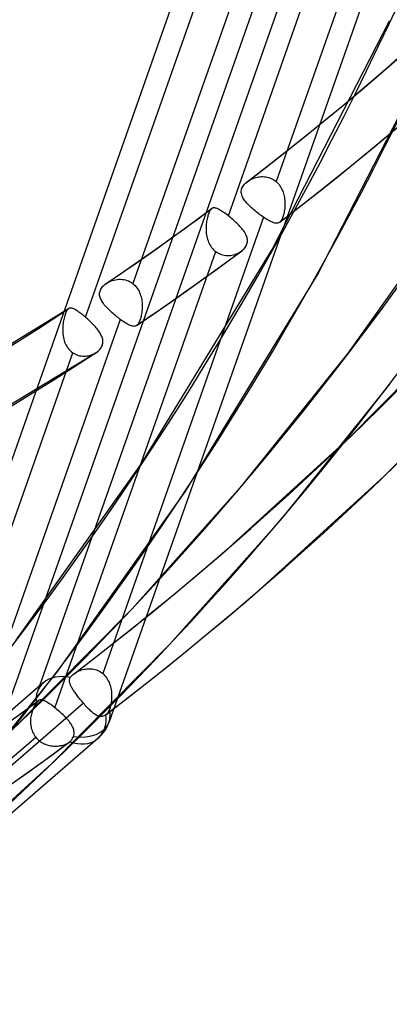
# Model space of a CAD drawing. Header units: millimetres. Extents: x -138 to 135, y -173 to 171.
# Tile 8 of 95: x 86.55 to 93.66, y -75.22 to -56.23. Entities that reach past the tile are written whole.
import ezdxf

# ---------------------------------------------------------------- set-up
doc = ezdxf.new("R2010")
doc.units = ezdxf.units.MM
doc.layers.add('MAIN-1', color=7, linetype='Continuous')

msp = doc.modelspace()

# ---------------------------------------------------------------- linework, layer by layer
at = {"layer": 'MAIN-1'}
for p, q in [((93.42, -50.617), (86.887, -69.187)), ((94.582, -50.553), (91.486, -59.353)), ((94.948, -50.796), (88.271, -69.772)), ((90.565, -60.014), (93.66, -51.216)), ((90.665, -52.577), (84.132, -71.147)), ((91.823, -52.523), (88.728, -61.321)), ((92.192, -52.756), (85.516, -71.732)), ((87.812, -61.967), (90.908, -53.166)), ((93.636, -57.149), (95.885, -55.097)), ((91.411, -60.66), (93.668, -56.252)), ((92.283, -61.148), (94.574, -56.676)), ((93.194, -57.528), (93.636, -57.149)), ((92.749, -57.903), (93.194, -57.528)), ((92.299, -58.273), (92.749, -57.903)), ((91.846, -58.638), (92.299, -58.273)), ((93.394, -58.667), (93.844, -58.288)), ((91.389, -59), (91.846, -58.638)), ((92.939, -59.041), (93.394, -58.667)), ((90.928, -59.356), (91.389, -59)), ((92.481, -59.411), (92.939, -59.041)), ((92.879, -62.656), (95.301, -59.239)), ((90.849, -59.44), (90.863, -59.421)), ((90.863, -59.421), (90.878, -59.402)), ((90.878, -59.402), (90.896, -59.385)), ((90.896, -59.385), (90.914, -59.368)), ((90.914, -59.368), (90.917, -59.366)), ((90.917, -59.366), (90.919, -59.364)), ((90.919, -59.364), (90.921, -59.362)), ((90.921, -59.362), (90.924, -59.36)), ((90.924, -59.36), (90.926, -59.358)), ((90.926, -59.358), (90.928, -59.356)), ((90.928, -59.356), (90.929, -59.356)), ((90.929, -59.356), (90.929, -59.356)), ((90.929, -59.356), (90.93, -59.356)), ((90.93, -59.356), (90.93, -59.355)), ((90.93, -59.355), (90.93, -59.355)), ((90.93, -59.355), (90.931, -59.355)), ((90.931, -59.355), (90.952, -59.34)), ((90.952, -59.34), (90.974, -59.326)), ((90.974, -59.326), (90.997, -59.313)), ((90.997, -59.313), (91.021, -59.302)), ((91.021, -59.302), (91.045, -59.291)), ((91.045, -59.291), (91.07, -59.282)), ((91.07, -59.282), (91.096, -59.274)), ((91.096, -59.274), (91.123, -59.268)), ((91.123, -59.268), (91.15, -59.263)), ((91.15, -59.263), (91.177, -59.26)), ((91.177, -59.26), (91.204, -59.258)), ((91.204, -59.258), (91.232, -59.258)), ((91.232, -59.258), (91.259, -59.259)), ((91.259, -59.259), (91.287, -59.262)), ((91.287, -59.262), (91.314, -59.267)), ((91.314, -59.267), (91.34, -59.274)), ((91.34, -59.274), (91.366, -59.283)), ((91.366, -59.283), (91.392, -59.293)), ((91.392, -59.293), (91.417, -59.306)), ((91.417, -59.306), (91.441, -59.32)), ((91.441, -59.32), (91.464, -59.336)), ((91.464, -59.336), (91.486, -59.353)), ((91.486, -59.353), (91.505, -59.371)), ((91.505, -59.371), (91.524, -59.391)), ((91.524, -59.391), (91.541, -59.411)), ((91.541, -59.411), (91.557, -59.433)), ((91.557, -59.433), (91.572, -59.455)), ((92.019, -59.776), (92.481, -59.411)), ((90.815, -59.542), (90.817, -59.521)), ((90.815, -59.562), (90.815, -59.542)), ((90.817, -59.583), (90.815, -59.562)), ((90.817, -59.521), (90.821, -59.501)), ((90.822, -59.603), (90.817, -59.583)), ((90.821, -59.501), (90.828, -59.48)), ((90.828, -59.624), (90.822, -59.603)), ((90.828, -59.48), (90.838, -59.46)), ((90.836, -59.644), (90.828, -59.624)), ((90.838, -59.46), (90.849, -59.44)), ((91.572, -59.455), (91.585, -59.479)), ((91.585, -59.479), (91.597, -59.503)), ((91.597, -59.503), (91.608, -59.528)), ((91.608, -59.528), (91.618, -59.554)), ((91.618, -59.554), (91.626, -59.58)), ((91.626, -59.58), (91.633, -59.606)), ((91.633, -59.606), (91.639, -59.633)), ((90.846, -59.664), (90.836, -59.644)), ((90.857, -59.684), (90.846, -59.664)), ((90.87, -59.704), (90.857, -59.684)), ((90.884, -59.723), (90.87, -59.704)), ((90.899, -59.743), (90.884, -59.723)), ((90.916, -59.763), (90.899, -59.743)), ((90.934, -59.782), (90.916, -59.763)), ((90.952, -59.802), (90.934, -59.782)), ((90.972, -59.822), (90.952, -59.802)), ((91.554, -60.137), (92.019, -59.776)), ((91.639, -59.633), (91.644, -59.66)), ((91.644, -59.66), (91.648, -59.687)), ((91.648, -59.687), (91.651, -59.715)), ((91.651, -59.715), (91.653, -59.742)), ((91.653, -59.742), (91.654, -59.769)), ((91.654, -59.769), (91.654, -59.796)), ((91.654, -59.796), (91.654, -59.823)), ((89.908, -60.121), (90.242, -59.875)), ((90.173, -60.001), (90.167, -60.023)), ((90.18, -59.98), (90.173, -60.001)), ((90.187, -59.961), (90.18, -59.98)), ((90.194, -59.943), (90.187, -59.961)), ((90.202, -59.927), (90.194, -59.943)), ((90.209, -59.913), (90.202, -59.927)), ((90.217, -59.901), (90.209, -59.913)), ((90.225, -59.891), (90.217, -59.901)), ((90.234, -59.882), (90.225, -59.891)), ((90.235, -59.88), (90.234, -59.882)), ((90.237, -59.879), (90.235, -59.88)), ((90.238, -59.878), (90.237, -59.879)), ((90.24, -59.877), (90.238, -59.878)), ((90.241, -59.875), (90.24, -59.877)), ((90.243, -59.874), (90.241, -59.875)), ((90.253, -59.868), (90.243, -59.874)), ((90.264, -59.863), (90.253, -59.868)), ((90.276, -59.861), (90.264, -59.863)), ((90.289, -59.86), (90.276, -59.861)), ((90.302, -59.861), (90.289, -59.86)), ((90.317, -59.863), (90.302, -59.861)), ((90.332, -59.868), (90.317, -59.863)), ((90.349, -59.874), (90.332, -59.868)), ((90.366, -59.881), (90.349, -59.874)), ((90.384, -59.891), (90.366, -59.881)), ((90.404, -59.901), (90.384, -59.891)), ((90.424, -59.914), (90.404, -59.901)), ((90.446, -59.927), (90.424, -59.914)), ((90.468, -59.942), (90.446, -59.927)), ((90.491, -59.958), (90.468, -59.942)), ((90.515, -59.976), (90.491, -59.958)), ((90.54, -59.994), (90.515, -59.976)), ((90.565, -60.014), (90.54, -59.994)), ((90.992, -59.841), (90.972, -59.822)), ((91.013, -59.861), (90.992, -59.841)), ((91.035, -59.88), (91.013, -59.861)), ((91.057, -59.899), (91.035, -59.88)), ((91.08, -59.918), (91.057, -59.899)), ((91.103, -59.937), (91.08, -59.918)), ((91.126, -59.956), (91.103, -59.937)), ((91.15, -59.974), (91.126, -59.956)), ((91.174, -59.992), (91.15, -59.974)), ((91.197, -60.009), (91.174, -59.992)), ((91.628, -59.994), (91.622, -60.015)), ((91.634, -59.973), (91.628, -59.994)), ((91.639, -59.95), (91.634, -59.973)), ((91.643, -59.926), (91.639, -59.95)), ((91.647, -59.901), (91.643, -59.926)), ((91.65, -59.875), (91.647, -59.901)), ((91.652, -59.849), (91.65, -59.875)), ((91.654, -59.823), (91.652, -59.849)), ((91.244, -60.042), (88.148, -68.842)), ((89.573, -60.365), (89.908, -60.121)), ((90.14, -60.177), (90.138, -60.205)), ((90.143, -60.15), (90.14, -60.177)), ((90.147, -60.123), (90.143, -60.15)), ((90.151, -60.096), (90.147, -60.123)), ((90.156, -60.071), (90.151, -60.096)), ((90.161, -60.046), (90.156, -60.071)), ((90.167, -60.023), (90.161, -60.046)), ((90.586, -60.031), (90.565, -60.014)), ((90.607, -60.048), (90.586, -60.031)), ((90.629, -60.066), (90.607, -60.048)), ((90.65, -60.085), (90.629, -60.066)), ((90.671, -60.103), (90.65, -60.085)), ((90.692, -60.122), (90.671, -60.103)), ((90.712, -60.141), (90.692, -60.122)), ((90.732, -60.161), (90.712, -60.141)), ((90.752, -60.18), (90.732, -60.161)), ((90.771, -60.2), (90.752, -60.18)), ((91.221, -60.026), (91.197, -60.009)), ((91.244, -60.042), (91.221, -60.026)), ((91.268, -60.057), (91.244, -60.042)), ((91.29, -60.072), (91.268, -60.057)), ((91.313, -60.086), (91.29, -60.072)), ((91.334, -60.098), (91.313, -60.086)), ((91.355, -60.11), (91.334, -60.098)), ((91.375, -60.12), (91.355, -60.11)), ((91.394, -60.129), (91.375, -60.12)), ((91.413, -60.137), (91.394, -60.129)), ((91.43, -60.144), (91.413, -60.137)), ((91.447, -60.149), (91.43, -60.144)), ((91.463, -60.153), (91.447, -60.149)), ((91.478, -60.155), (91.463, -60.153)), ((91.492, -60.156), (91.478, -60.155)), ((91.506, -60.156), (91.492, -60.156)), ((91.518, -60.154), (91.506, -60.156)), ((91.531, -60.15), (91.518, -60.154)), ((91.542, -60.145), (91.531, -60.15)), ((91.553, -60.138), (91.542, -60.145)), ((91.554, -60.137), (91.553, -60.138)), ((91.556, -60.135), (91.554, -60.137)), ((91.557, -60.134), (91.556, -60.135)), ((91.558, -60.133), (91.557, -60.134)), ((91.56, -60.132), (91.558, -60.133)), ((91.561, -60.131), (91.56, -60.132)), ((91.57, -60.122), (91.561, -60.131)), ((91.578, -60.111), (91.57, -60.122)), ((91.587, -60.099), (91.578, -60.111)), ((91.595, -60.085), (91.587, -60.099)), ((91.602, -60.07), (91.595, -60.085)), ((91.609, -60.053), (91.602, -60.07)), ((91.616, -60.035), (91.609, -60.053)), ((91.622, -60.015), (91.616, -60.035)), ((89.234, -60.608), (89.573, -60.365)), ((90.137, -60.233), (90.136, -60.262)), ((90.136, -60.262), (90.137, -60.291)), ((90.138, -60.205), (90.137, -60.233)), ((90.137, -60.291), (90.139, -60.32)), ((90.139, -60.32), (90.141, -60.349)), ((90.141, -60.349), (90.145, -60.379)), ((90.145, -60.379), (90.15, -60.408)), ((90.789, -60.219), (90.771, -60.2)), ((90.807, -60.239), (90.789, -60.219)), ((90.824, -60.259), (90.807, -60.239)), ((90.84, -60.278), (90.824, -60.259)), ((90.854, -60.298), (90.84, -60.278)), ((90.868, -60.318), (90.854, -60.298)), ((90.881, -60.338), (90.868, -60.318)), ((90.893, -60.357), (90.881, -60.338)), ((90.903, -60.377), (90.893, -60.357)), ((90.912, -60.397), (90.903, -60.377)), ((90.15, -60.408), (90.157, -60.437)), ((90.157, -60.437), (90.164, -60.466)), ((90.164, -60.466), (90.174, -60.495)), ((90.174, -60.495), (90.184, -60.522)), ((90.184, -60.522), (90.196, -60.549)), ((90.196, -60.549), (90.21, -60.575)), ((90.919, -60.417), (90.912, -60.397)), ((90.915, -60.575), (90.923, -60.556)), ((90.925, -60.437), (90.919, -60.417)), ((90.923, -60.556), (90.928, -60.536)), ((90.929, -60.457), (90.925, -60.437)), ((90.928, -60.536), (90.931, -60.517)), ((90.932, -60.477), (90.929, -60.457)), ((90.931, -60.517), (90.933, -60.497)), ((90.933, -60.497), (90.932, -60.477)), ((87.227, -69.502), (90.322, -60.704)), ((88.893, -60.848), (89.234, -60.608)), ((88.901, -64.782), (91.411, -60.66)), ((90.21, -60.575), (90.225, -60.6)), ((90.225, -60.6), (90.242, -60.624)), ((90.242, -60.624), (90.26, -60.646)), ((90.26, -60.646), (90.279, -60.667)), ((90.279, -60.667), (90.3, -60.687)), ((90.3, -60.687), (90.322, -60.704)), ((90.322, -60.704), (90.347, -60.721)), ((90.347, -60.721), (90.374, -60.736)), ((90.374, -60.736), (90.401, -60.749)), ((90.401, -60.749), (90.429, -60.76)), ((90.429, -60.76), (90.457, -60.768)), ((90.492, -60.933), (90.818, -60.693)), ((90.662, -60.766), (90.69, -60.758)), ((90.69, -60.758), (90.717, -60.748)), ((90.717, -60.748), (90.743, -60.737)), ((90.743, -60.737), (90.768, -60.724)), ((90.768, -60.724), (90.793, -60.71)), ((90.793, -60.71), (90.815, -60.694)), ((90.815, -60.694), (90.819, -60.692)), ((90.819, -60.692), (90.822, -60.69)), ((90.822, -60.69), (90.825, -60.687)), ((90.825, -60.687), (90.828, -60.685)), ((90.828, -60.685), (90.831, -60.682)), ((90.831, -60.682), (90.834, -60.68)), ((90.834, -60.68), (90.852, -60.664)), ((90.852, -60.664), (90.868, -60.648)), ((90.868, -60.648), (90.882, -60.631)), ((90.882, -60.631), (90.895, -60.613)), ((90.895, -60.613), (90.906, -60.594)), ((90.906, -60.594), (90.915, -60.575)), ((88.554, -61.084), (88.893, -60.848)), ((90.165, -61.171), (90.492, -60.933)), ((90.457, -60.768), (90.486, -60.774)), ((90.486, -60.774), (90.516, -60.778)), ((90.516, -60.778), (90.545, -60.779)), ((90.545, -60.779), (90.575, -60.779)), ((90.575, -60.779), (90.604, -60.776)), ((90.604, -60.776), (90.633, -60.772)), ((90.633, -60.772), (90.662, -60.766)), ((88.214, -61.318), (88.554, -61.084)), ((88.19, -61.335), (88.195, -61.331)), ((88.195, -61.331), (88.199, -61.328)), ((88.199, -61.328), (88.204, -61.324)), ((88.204, -61.324), (88.209, -61.321)), ((88.209, -61.321), (88.214, -61.318)), ((88.214, -61.318), (88.214, -61.317)), ((88.214, -61.317), (88.215, -61.317)), ((88.215, -61.317), (88.216, -61.316)), ((88.215, -61.317), (88.215, -61.317)), ((88.216, -61.316), (88.242, -61.3)), ((88.216, -61.316), (88.216, -61.316)), ((88.216, -61.316), (88.216, -61.316)), ((88.242, -61.3), (88.27, -61.285)), ((88.27, -61.285), (88.298, -61.272)), ((88.298, -61.272), (88.328, -61.261)), ((88.328, -61.261), (88.359, -61.252)), ((88.359, -61.252), (88.39, -61.245)), ((88.39, -61.245), (88.421, -61.24)), ((88.421, -61.24), (88.454, -61.237)), ((88.454, -61.237), (88.486, -61.237)), ((88.486, -61.237), (88.518, -61.238)), ((88.518, -61.238), (88.55, -61.242)), ((88.55, -61.242), (88.582, -61.249)), ((88.582, -61.249), (88.613, -61.258)), ((88.613, -61.258), (88.644, -61.27)), ((88.644, -61.27), (88.673, -61.284)), ((88.673, -61.284), (88.701, -61.301)), ((88.701, -61.301), (88.728, -61.321)), ((88.728, -61.321), (88.748, -61.338)), ((89.735, -65.333), (92.283, -61.148)), ((89.814, -61.423), (90.165, -61.171)), ((88.086, -61.506), (88.089, -61.486)), ((88.086, -61.527), (88.086, -61.506)), ((88.089, -61.486), (88.094, -61.466)), ((88.094, -61.466), (88.101, -61.446)), ((88.101, -61.446), (88.11, -61.427)), ((88.11, -61.427), (88.122, -61.408)), ((88.122, -61.408), (88.135, -61.389)), ((88.135, -61.389), (88.15, -61.372)), ((88.15, -61.372), (88.167, -61.355)), ((88.167, -61.355), (88.186, -61.338)), ((88.186, -61.338), (88.19, -61.335)), ((88.748, -61.338), (88.768, -61.357)), ((88.768, -61.357), (88.786, -61.377)), ((88.786, -61.377), (88.803, -61.399)), ((88.803, -61.399), (88.818, -61.421)), ((88.818, -61.421), (88.833, -61.445)), ((88.833, -61.445), (88.846, -61.469)), ((88.846, -61.469), (88.857, -61.495)), ((88.857, -61.495), (88.867, -61.521)), ((88.867, -61.521), (88.876, -61.548)), ((89.461, -61.672), (89.814, -61.423)), ((88.087, -61.547), (88.086, -61.527)), ((88.091, -61.567), (88.087, -61.547)), ((88.097, -61.587), (88.091, -61.567)), ((88.104, -61.608), (88.097, -61.587)), ((88.113, -61.628), (88.104, -61.608)), ((88.123, -61.647), (88.113, -61.628)), ((88.135, -61.667), (88.123, -61.647)), ((88.148, -61.687), (88.135, -61.667)), ((88.162, -61.707), (88.148, -61.687)), ((88.177, -61.727), (88.162, -61.707)), ((88.876, -61.548), (88.884, -61.575)), ((88.884, -61.575), (88.89, -61.602)), ((88.89, -61.602), (88.896, -61.63)), ((88.896, -61.63), (88.9, -61.658)), ((88.9, -61.658), (88.903, -61.686)), ((88.903, -61.686), (88.905, -61.714)), ((89.13, -61.902), (89.461, -61.672)), ((83.6, -64.157), (87.489, -61.803)), ((87.429, -61.896), (87.422, -61.916)), ((87.436, -61.878), (87.429, -61.896)), ((87.444, -61.862), (87.436, -61.878)), ((87.451, -61.847), (87.444, -61.862)), ((87.459, -61.834), (87.451, -61.847)), ((87.467, -61.823), (87.459, -61.834)), ((87.475, -61.814), (87.467, -61.823)), ((87.477, -61.812), (87.475, -61.814)), ((87.48, -61.81), (87.477, -61.812)), ((87.482, -61.808), (87.48, -61.81)), ((87.485, -61.806), (87.482, -61.808)), ((87.487, -61.804), (87.485, -61.806)), ((87.49, -61.802), (87.487, -61.804)), ((87.499, -61.797), (87.49, -61.802)), ((87.508, -61.794), (87.499, -61.797)), ((87.518, -61.792), (87.508, -61.794)), ((87.528, -61.792), (87.518, -61.792)), ((87.539, -61.792), (87.528, -61.792)), ((87.551, -61.795), (87.539, -61.792)), ((87.563, -61.798), (87.551, -61.795)), ((87.577, -61.803), (87.563, -61.798)), ((87.59, -61.809), (87.577, -61.803)), ((87.605, -61.816), (87.59, -61.809)), ((87.62, -61.824), (87.605, -61.816)), ((87.637, -61.834), (87.62, -61.824)), ((87.653, -61.845), (87.637, -61.834)), ((87.671, -61.856), (87.653, -61.845)), ((87.689, -61.869), (87.671, -61.856)), ((87.708, -61.883), (87.689, -61.869)), ((87.728, -61.898), (87.708, -61.883)), ((87.749, -61.914), (87.728, -61.898)), ((88.193, -61.746), (88.177, -61.727)), ((88.211, -61.766), (88.193, -61.746)), ((88.229, -61.786), (88.211, -61.766)), ((88.248, -61.806), (88.229, -61.786)), ((88.267, -61.825), (88.248, -61.806)), ((88.288, -61.845), (88.267, -61.825)), ((88.308, -61.864), (88.288, -61.845)), ((88.33, -61.884), (88.308, -61.864)), ((88.351, -61.903), (88.33, -61.884)), ((88.797, -62.13), (89.13, -61.902)), ((88.897, -61.879), (88.893, -61.905)), ((88.9, -61.853), (88.897, -61.879)), ((88.903, -61.826), (88.9, -61.853)), ((88.905, -61.798), (88.903, -61.826)), ((88.905, -61.714), (88.906, -61.743)), ((88.906, -61.771), (88.905, -61.798)), ((88.906, -61.743), (88.906, -61.771)), ((88.485, -62.011), (85.39, -70.809)), ((87.383, -62.092), (87.38, -62.121)), ((87.387, -62.064), (87.383, -62.092)), ((87.392, -62.037), (87.387, -62.064)), ((87.397, -62.011), (87.392, -62.037)), ((87.403, -61.985), (87.397, -62.011)), ((87.409, -61.961), (87.403, -61.985)), ((87.415, -61.938), (87.409, -61.961)), ((87.422, -61.916), (87.415, -61.938)), ((87.769, -61.931), (87.749, -61.914)), ((87.79, -61.949), (87.769, -61.931)), ((87.812, -61.967), (87.79, -61.949)), ((87.832, -61.984), (87.812, -61.967)), ((87.852, -62.002), (87.832, -61.984)), ((87.872, -62.021), (87.852, -62.002)), ((87.892, -62.04), (87.872, -62.021)), ((87.912, -62.059), (87.892, -62.04)), ((87.931, -62.078), (87.912, -62.059)), ((87.95, -62.097), (87.931, -62.078)), ((88.373, -61.922), (88.351, -61.903)), ((88.396, -61.941), (88.373, -61.922)), ((88.418, -61.959), (88.396, -61.941)), ((88.441, -61.977), (88.418, -61.959)), ((88.463, -61.994), (88.441, -61.977)), ((88.485, -62.011), (88.463, -61.994)), ((88.51, -62.029), (88.485, -62.011)), ((88.535, -62.047), (88.51, -62.029)), ((88.558, -62.063), (88.535, -62.047)), ((88.581, -62.077), (88.558, -62.063)), ((88.603, -62.091), (88.581, -62.077)), ((88.624, -62.103), (88.603, -62.091)), ((88.836, -62.086), (88.828, -62.099)), ((88.844, -62.072), (88.836, -62.086)), ((88.851, -62.056), (88.844, -62.072)), ((88.858, -62.038), (88.851, -62.056)), ((88.865, -62.019), (88.858, -62.038)), ((88.872, -61.999), (88.865, -62.019)), ((88.878, -61.977), (88.872, -61.999)), ((88.884, -61.954), (88.878, -61.977)), ((88.889, -61.93), (88.884, -61.954)), ((88.893, -61.905), (88.889, -61.93)), ((92.867, -64.32), (95.112, -62.047)), ((87.376, -62.178), (87.375, -62.208)), ((87.375, -62.208), (87.375, -62.238)), ((87.375, -62.238), (87.377, -62.268)), ((87.377, -62.149), (87.376, -62.178)), ((87.38, -62.121), (87.377, -62.149)), ((87.377, -62.268), (87.379, -62.298)), ((87.969, -62.116), (87.95, -62.097)), ((87.987, -62.136), (87.969, -62.116)), ((88.005, -62.156), (87.987, -62.136)), ((88.021, -62.175), (88.005, -62.156)), ((88.038, -62.195), (88.021, -62.175)), ((88.053, -62.215), (88.038, -62.195)), ((88.068, -62.235), (88.053, -62.215)), ((88.081, -62.254), (88.068, -62.235)), ((88.094, -62.274), (88.081, -62.254)), ((88.105, -62.294), (88.094, -62.274)), ((88.645, -62.114), (88.624, -62.103)), ((88.664, -62.123), (88.645, -62.114)), ((88.682, -62.131), (88.664, -62.123)), ((88.699, -62.137), (88.682, -62.131)), ((88.716, -62.141), (88.699, -62.137)), ((88.731, -62.144), (88.716, -62.141)), ((88.745, -62.145), (88.731, -62.144)), ((88.759, -62.144), (88.745, -62.145)), ((88.772, -62.142), (88.759, -62.144)), ((88.784, -62.137), (88.772, -62.142)), ((88.796, -62.131), (88.784, -62.137)), ((88.798, -62.129), (88.796, -62.131)), ((88.801, -62.128), (88.798, -62.129)), ((88.803, -62.126), (88.801, -62.128)), ((88.806, -62.124), (88.803, -62.126)), ((88.808, -62.122), (88.806, -62.124)), ((88.81, -62.119), (88.808, -62.122)), ((88.819, -62.11), (88.81, -62.119)), ((88.828, -62.099), (88.819, -62.11)), ((87.379, -62.298), (87.383, -62.329)), ((87.383, -62.329), (87.389, -62.359)), ((87.389, -62.359), (87.395, -62.389)), ((87.395, -62.389), (87.404, -62.418)), ((87.404, -62.418), (87.413, -62.447)), ((87.413, -62.447), (87.425, -62.475)), ((88.116, -62.313), (88.105, -62.294)), ((88.125, -62.333), (88.116, -62.313)), ((88.133, -62.353), (88.125, -62.333)), ((88.139, -62.372), (88.133, -62.353)), ((88.145, -62.392), (88.139, -62.372)), ((88.144, -62.49), (88.148, -62.47)), ((88.148, -62.412), (88.145, -62.392)), ((88.15, -62.432), (88.148, -62.412)), ((88.148, -62.47), (88.15, -62.451)), ((88.15, -62.451), (88.15, -62.432)), ((83.95, -65.106), (88.022, -62.649)), ((84.474, -71.456), (87.57, -62.655)), ((87.425, -62.475), (87.437, -62.502)), ((87.437, -62.502), (87.452, -62.528)), ((87.452, -62.528), (87.468, -62.553)), ((87.468, -62.553), (87.485, -62.577)), ((87.485, -62.577), (87.504, -62.599)), ((87.504, -62.599), (87.525, -62.62)), ((87.525, -62.62), (87.547, -62.638)), ((87.547, -62.638), (87.57, -62.655)), ((87.57, -62.655), (87.594, -62.671)), ((87.997, -62.665), (88.019, -62.651)), ((88.019, -62.651), (88.025, -62.647)), ((88.025, -62.647), (88.031, -62.643)), ((88.031, -62.643), (88.036, -62.639)), ((88.036, -62.639), (88.042, -62.635)), ((88.042, -62.635), (88.047, -62.631)), ((88.047, -62.631), (88.052, -62.627)), ((88.052, -62.627), (88.069, -62.612)), ((88.069, -62.612), (88.085, -62.597)), ((88.085, -62.597), (88.099, -62.58)), ((88.099, -62.58), (88.111, -62.563)), ((88.111, -62.563), (88.122, -62.546)), ((88.122, -62.546), (88.132, -62.527)), ((88.132, -62.527), (88.139, -62.509)), ((88.139, -62.509), (88.144, -62.49)), ((90.85, -65.187), (92.879, -62.656)), ((87.594, -62.671), (87.62, -62.684)), ((87.62, -62.684), (87.646, -62.695)), ((87.646, -62.695), (87.673, -62.704)), ((87.673, -62.704), (87.701, -62.711)), ((87.701, -62.711), (87.728, -62.716)), ((87.728, -62.716), (87.757, -62.719)), ((87.757, -62.719), (87.785, -62.72)), ((87.785, -62.72), (87.813, -62.719)), ((87.813, -62.719), (87.841, -62.716)), ((87.841, -62.716), (87.868, -62.711)), ((87.868, -62.711), (87.895, -62.705)), ((87.895, -62.705), (87.922, -62.697)), ((87.922, -62.697), (87.948, -62.688)), ((87.948, -62.688), (87.973, -62.677)), ((87.973, -62.677), (87.997, -62.665)), ((93.56, -65.041), (95.841, -62.731)), ((91.614, -65.833), (93.675, -63.261)), ((90.51, -66.471), (92.867, -64.32)), ((86.479, -68.198), (88.901, -64.782)), ((91.164, -67.227), (93.56, -65.041)), ((88.712, -67.59), (90.85, -65.187)), ((87.275, -68.803), (89.735, -65.333)), ((89.441, -68.274), (91.614, -65.833)), ((90.034, -66.879), (90.51, -66.471)), ((89.554, -67.282), (90.034, -66.879)), ((89.07, -67.68), (89.554, -67.282)), ((90.68, -67.642), (91.164, -67.227)), ((86.467, -69.863), (88.712, -67.59)), ((88.581, -68.074), (89.07, -67.68)), ((90.192, -68.052), (90.68, -67.642)), ((88.089, -68.462), (88.581, -68.074)), ((89.7, -68.456), (90.192, -68.052)), ((87.16, -70.584), (89.441, -68.274)), ((87.593, -68.845), (88.089, -68.462)), ((89.204, -68.856), (89.7, -68.456)), ((85.214, -71.375), (87.275, -68.803)), ((87.515, -68.93), (87.52, -68.918)), ((87.52, -68.918), (87.528, -68.907)), ((87.528, -68.907), (87.537, -68.897)), ((87.537, -68.897), (87.547, -68.886)), ((87.547, -68.886), (87.557, -68.876)), ((87.557, -68.876), (87.567, -68.866)), ((87.567, -68.866), (87.578, -68.857)), ((87.578, -68.857), (87.581, -68.854)), ((87.581, -68.854), (87.584, -68.852)), ((87.584, -68.852), (87.586, -68.85)), ((87.586, -68.85), (87.589, -68.848)), ((87.589, -68.848), (87.592, -68.846)), ((87.592, -68.846), (87.595, -68.843)), ((87.595, -68.843), (87.616, -68.829)), ((87.616, -68.829), (87.638, -68.815)), ((87.638, -68.815), (87.66, -68.802)), ((87.66, -68.802), (87.684, -68.791)), ((87.684, -68.791), (87.709, -68.781)), ((87.709, -68.781), (87.734, -68.771)), ((87.734, -68.771), (87.76, -68.764)), ((87.76, -68.764), (87.786, -68.757)), ((87.786, -68.757), (87.813, -68.753)), ((87.813, -68.753), (87.84, -68.749)), ((87.84, -68.749), (87.867, -68.747)), ((87.867, -68.747), (87.894, -68.747)), ((87.894, -68.747), (87.922, -68.749)), ((87.922, -68.749), (87.949, -68.752)), ((87.949, -68.752), (87.976, -68.757)), ((87.976, -68.757), (88.002, -68.763)), ((88.002, -68.763), (88.029, -68.772)), ((88.029, -68.772), (88.054, -68.782)), ((88.054, -68.782), (88.079, -68.795)), ((88.079, -68.795), (88.103, -68.809)), ((88.103, -68.809), (88.126, -68.825)), ((88.126, -68.825), (88.148, -68.842)), ((88.148, -68.842), (88.169, -68.862)), ((88.169, -68.862), (88.189, -68.883)), ((88.189, -68.883), (88.208, -68.906)), ((88.208, -68.906), (88.225, -68.93)), ((88.703, -69.251), (89.204, -68.856)), ((87.002, -69.017), (68.248, -85.259)), ((87.506, -68.981), (87.507, -68.968)), ((87.507, -68.994), (87.506, -68.981)), ((87.507, -68.968), (87.508, -68.955)), ((87.509, -69.007), (87.507, -68.994)), ((87.508, -68.955), (87.511, -68.943)), ((87.512, -69.021), (87.509, -69.007)), ((87.511, -68.943), (87.515, -68.93)), ((87.516, -69.035), (87.512, -69.021)), ((87.521, -69.049), (87.516, -69.035)), ((87.527, -69.064), (87.521, -69.049)), ((87.534, -69.078), (87.527, -69.064)), ((87.541, -69.094), (87.534, -69.078)), ((87.55, -69.109), (87.541, -69.094)), ((87.559, -69.125), (87.55, -69.109)), ((88.225, -68.93), (88.24, -68.956)), ((88.24, -68.956), (88.254, -68.982)), ((88.254, -68.982), (88.267, -69.009)), ((88.267, -69.009), (88.278, -69.037)), ((88.278, -69.037), (88.288, -69.066)), ((88.288, -69.066), (88.296, -69.095)), ((88.296, -69.095), (88.302, -69.125)), ((87.568, -69.141), (87.559, -69.125)), ((87.579, -69.158), (87.568, -69.141)), ((87.589, -69.175), (87.579, -69.158)), ((87.601, -69.192), (87.589, -69.175)), ((87.613, -69.209), (87.601, -69.192)), ((87.626, -69.227), (87.613, -69.209)), ((87.639, -69.245), (87.626, -69.227)), ((87.653, -69.263), (87.639, -69.245)), ((87.667, -69.282), (87.653, -69.263)), ((87.681, -69.3), (87.667, -69.282)), ((87.696, -69.319), (87.681, -69.3)), ((88.199, -69.641), (88.703, -69.251)), ((88.302, -69.125), (88.308, -69.155)), ((88.308, -69.155), (88.312, -69.185)), ((88.312, -69.185), (88.315, -69.215)), ((88.315, -69.215), (88.316, -69.245)), ((88.316, -69.304), (88.315, -69.334)), ((88.316, -69.245), (88.317, -69.275)), ((88.317, -69.275), (88.316, -69.304)), ((87.774, -69.412), (81.872, -74.523)), ((86.57, -69.61), (86.904, -69.364)), ((86.821, -69.485), (86.811, -69.507)), ((86.832, -69.465), (86.821, -69.485)), ((86.844, -69.445), (86.832, -69.465)), ((86.855, -69.426), (86.844, -69.445)), ((86.868, -69.409), (86.855, -69.426)), ((86.871, -69.402), (86.868, -69.409)), ((86.875, -69.396), (86.871, -69.402)), ((86.879, -69.39), (86.875, -69.396)), ((86.883, -69.384), (86.879, -69.39)), ((86.887, -69.379), (86.883, -69.384)), ((86.891, -69.375), (86.887, -69.379)), ((86.896, -69.371), (86.891, -69.375)), ((86.897, -69.369), (86.896, -69.371)), ((86.899, -69.368), (86.897, -69.369)), ((86.9, -69.367), (86.899, -69.368)), ((86.902, -69.365), (86.9, -69.367)), ((86.903, -69.364), (86.902, -69.365)), ((86.905, -69.363), (86.903, -69.364)), ((86.916, -69.357), (86.905, -69.363)), ((86.927, -69.352), (86.916, -69.357)), ((86.939, -69.349), (86.927, -69.352)), ((86.952, -69.349), (86.939, -69.349)), ((86.966, -69.35), (86.952, -69.349)), ((86.98, -69.353), (86.966, -69.35)), ((86.996, -69.357), (86.98, -69.353)), ((87.012, -69.363), (86.996, -69.357)), ((87.029, -69.371), (87.012, -69.363)), ((87.048, -69.38), (87.029, -69.371)), ((87.067, -69.391), (87.048, -69.38)), ((87.087, -69.403), (87.067, -69.391)), ((87.108, -69.416), (87.087, -69.403)), ((87.131, -69.431), (87.108, -69.416)), ((87.154, -69.447), (87.131, -69.431)), ((87.178, -69.465), (87.154, -69.447)), ((87.202, -69.483), (87.178, -69.465)), ((87.227, -69.502), (87.202, -69.483)), ((87.711, -69.338), (87.696, -69.319)), ((87.727, -69.357), (87.711, -69.338)), ((87.742, -69.376), (87.727, -69.357)), ((87.758, -69.394), (87.742, -69.376)), ((87.774, -69.412), (87.758, -69.394)), ((87.793, -69.434), (87.774, -69.412)), ((87.811, -69.455), (87.793, -69.434)), ((87.83, -69.475), (87.811, -69.455)), ((87.848, -69.495), (87.83, -69.475)), ((87.867, -69.514), (87.848, -69.495)), ((88.288, -69.493), (88.281, -69.516)), ((88.294, -69.47), (88.288, -69.493)), ((88.3, -69.444), (88.294, -69.47)), ((88.305, -69.418), (88.3, -69.444)), ((88.309, -69.391), (88.305, -69.418)), ((88.312, -69.363), (88.309, -69.391)), ((88.315, -69.334), (88.312, -69.363)), ((86.235, -69.853), (86.57, -69.61)), ((86.762, -69.677), (86.758, -69.704)), ((86.766, -69.651), (86.762, -69.677)), ((86.772, -69.625), (86.766, -69.651)), ((86.778, -69.601), (86.772, -69.625)), ((86.785, -69.576), (86.778, -69.601)), ((86.793, -69.553), (86.785, -69.576)), ((86.802, -69.53), (86.793, -69.553)), ((86.811, -69.507), (86.802, -69.53)), ((87.249, -69.52), (87.227, -69.502)), ((87.272, -69.539), (87.249, -69.52)), ((87.294, -69.558), (87.272, -69.539)), ((87.317, -69.577), (87.294, -69.558)), ((87.339, -69.597), (87.317, -69.577)), ((87.361, -69.617), (87.339, -69.597)), ((87.382, -69.637), (87.361, -69.617)), ((87.403, -69.658), (87.382, -69.637)), ((87.424, -69.678), (87.403, -69.658)), ((87.443, -69.699), (87.424, -69.678)), ((87.885, -69.532), (87.867, -69.514)), ((87.903, -69.549), (87.885, -69.532)), ((87.92, -69.566), (87.903, -69.549)), ((87.937, -69.582), (87.92, -69.566)), ((87.954, -69.596), (87.937, -69.582)), ((87.971, -69.609), (87.954, -69.596)), ((87.987, -69.622), (87.971, -69.609)), ((88.003, -69.633), (87.987, -69.622)), ((88.019, -69.643), (88.003, -69.633)), ((88.035, -69.651), (88.019, -69.643)), ((88.05, -69.658), (88.035, -69.651)), ((88.065, -69.664), (88.05, -69.658)), ((88.08, -69.668), (88.065, -69.664)), ((88.095, -69.671), (88.08, -69.668)), ((88.11, -69.672), (88.095, -69.671)), ((88.125, -69.672), (88.11, -69.672)), ((88.14, -69.669), (88.125, -69.672)), ((88.155, -69.665), (88.14, -69.669)), ((88.169, -69.659), (88.155, -69.665)), ((88.184, -69.651), (88.169, -69.659)), ((88.198, -69.641), (88.184, -69.651)), ((88.2, -69.64), (88.198, -69.641)), ((88.202, -69.638), (88.2, -69.64)), ((88.203, -69.637), (88.202, -69.638)), ((88.205, -69.635), (88.203, -69.637)), ((88.207, -69.634), (88.205, -69.635)), ((88.209, -69.632), (88.207, -69.634)), ((88.22, -69.622), (88.209, -69.632)), ((88.231, -69.61), (88.22, -69.622)), ((88.242, -69.597), (88.231, -69.61)), ((88.251, -69.583), (88.242, -69.597)), ((88.26, -69.568), (88.251, -69.583)), ((88.268, -69.552), (88.26, -69.568)), ((88.274, -69.536), (88.268, -69.552)), ((88.281, -69.516), (88.274, -69.536)), ((86.756, -69.73), (86.755, -69.758)), ((86.755, -69.758), (86.755, -69.785)), ((86.755, -69.785), (86.757, -69.813)), ((86.758, -69.704), (86.756, -69.73)), ((86.757, -69.813), (86.76, -69.84)), ((86.76, -69.84), (86.765, -69.867)), ((86.765, -69.867), (86.77, -69.894)), ((87.462, -69.719), (87.443, -69.699)), ((87.48, -69.74), (87.462, -69.719)), ((87.497, -69.761), (87.48, -69.74)), ((87.513, -69.782), (87.497, -69.761)), ((87.528, -69.802), (87.513, -69.782)), ((87.542, -69.823), (87.528, -69.802)), ((87.554, -69.844), (87.542, -69.823)), ((87.565, -69.865), (87.554, -69.844)), ((87.574, -69.886), (87.565, -69.865)), ((80.954, -75.176), (86.855, -70.067)), ((86.77, -69.894), (86.778, -69.921)), ((86.778, -69.921), (86.787, -69.947)), ((86.787, -69.947), (86.797, -69.973)), ((86.797, -69.973), (86.81, -69.997)), ((86.81, -69.997), (86.823, -70.022)), ((86.823, -70.022), (86.838, -70.045)), ((86.838, -70.045), (86.855, -70.067)), ((86.855, -70.067), (86.872, -70.087)), ((87.582, -69.907), (87.574, -69.886)), ((87.575, -70.07), (87.582, -70.053)), ((87.588, -69.928), (87.582, -69.907)), ((87.582, -70.053), (87.589, -70.033)), ((87.592, -69.949), (87.588, -69.928)), ((87.589, -70.033), (87.593, -70.012)), ((87.595, -69.97), (87.592, -69.949)), ((87.593, -70.012), (87.595, -69.991)), ((87.595, -69.991), (87.595, -69.97)), ((88.055, -70.09), (69.791, -85.907)), ((86.872, -70.087), (86.89, -70.106)), ((86.89, -70.106), (86.91, -70.124)), ((86.91, -70.124), (86.93, -70.14)), ((86.93, -70.14), (86.951, -70.156)), ((86.951, -70.156), (86.974, -70.17)), ((86.974, -70.17), (86.997, -70.183)), ((86.997, -70.183), (87.02, -70.194)), ((87.02, -70.194), (87.044, -70.204)), ((87.044, -70.204), (87.069, -70.213)), ((87.069, -70.213), (87.094, -70.22)), ((87.094, -70.22), (87.119, -70.227)), ((87.119, -70.227), (87.144, -70.232)), ((87.144, -70.232), (87.17, -70.235)), ((87.163, -70.415), (87.5, -70.167)), ((87.17, -70.235), (87.195, -70.238)), ((87.195, -70.238), (87.22, -70.239)), ((87.22, -70.239), (87.245, -70.24)), ((87.245, -70.24), (87.27, -70.239)), ((87.27, -70.239), (87.295, -70.237)), ((87.295, -70.237), (87.319, -70.234)), ((87.319, -70.234), (87.342, -70.23)), ((87.342, -70.23), (87.365, -70.225)), ((87.365, -70.225), (87.387, -70.219)), ((87.387, -70.219), (87.409, -70.213)), ((87.409, -70.213), (87.429, -70.205)), ((87.429, -70.205), (87.449, -70.197)), ((87.449, -70.197), (87.467, -70.188)), ((87.467, -70.188), (87.484, -70.178)), ((87.484, -70.178), (87.499, -70.167)), ((87.499, -70.167), (87.502, -70.165)), ((87.502, -70.165), (87.504, -70.164)), ((87.504, -70.164), (87.506, -70.162)), ((87.506, -70.162), (87.509, -70.16)), ((87.509, -70.16), (87.511, -70.158)), ((87.511, -70.158), (87.513, -70.156)), ((87.513, -70.156), (87.525, -70.145)), ((87.525, -70.145), (87.537, -70.132)), ((87.537, -70.132), (87.548, -70.118)), ((87.548, -70.118), (87.558, -70.103)), ((87.558, -70.103), (87.567, -70.087)), ((87.567, -70.087), (87.575, -70.07)), ((86.825, -70.661), (87.163, -70.415)), ((84.764, -72.77), (87.16, -70.584)), ((86.476, -70.911), (86.825, -70.661))]:
    msp.add_line(p, q, dxfattribs=at)
msp.add_arc((87.564, -69.523), 0.75, 310.8934, 340.617, dxfattribs=at)
for centre, major_axis, ratio, start_param, end_param in [((0, 0), (-68.084, 78.617), 0.75, 0.713724, 3.855317), ((25.225, 21.845), (68.411, -78.995), 0.75, -0.044798, 0.713724), ((25.225, 21.845), (-69.066, 79.751), 0.75, 3.097077, 3.855317), ((18.825, 16.303), (71.685, -82.774), 0.75, -0.046012, 0.713724), ((18.825, 16.303), (-72.339, 83.53), 0.75, 3.09562, 3.855317), ((12.425, 10.76), (71.685, -82.774), 0.75, -0.046325, 0.713724), ((12.425, 10.76), (-72.339, 83.53), 0.75, 3.09562, 3.855317), ((31.625, 27.388), (65.138, -75.215), 0.75, -1.612315, -0.101829), ((31.625, 27.388), (-65.793, 75.971), 0.75, 1.527645, 3.041396), ((6.025, 5.218), (71.685, -82.774), 0.75, -0.046325, 0.713724), ((6.025, 5.218), (-72.339, 83.53), 0.75, 3.09562, 3.855317), ((25.225, 21.845), (-69.066, 79.751), 0.75, 1.526281, 3.042761), ((-0.5, -0.433), (68.739, -79.373), 0.75, -0.27691, 0.713724), ((25.225, 21.845), (68.411, -78.995), 0.75, -1.173699, -0.09855), ((25.225, 21.845), (68.411, -78.995), 0.75, -0.087677, -0.055671), ((25.225, 21.845), (-69.066, 79.751), 0.75, 3.054252, 3.085586), ((87.564, -69.523), (-0.63, 0.429), 0.717416, -1.054225, -0.187906), ((87.564, -69.523), (-0.63, 0.429), 0.717416, -0.187906, 0.189487), ((87.564, -69.523), (-0.63, 0.429), 0.717416, 0.189487, 0.574062), ((18.825, 16.303), (71.685, -82.774), 0.75, -0.086941, -0.056406), ((87.564, -69.523), (0.491, -0.567), 0.75, -0.935358, 0.832913), ((87.564, -69.523), (0.707, -0.249), 0.681358, 0.001996, 0.452646), ((87.564, -69.523), (0.707, -0.249), 0.681358, -1.31014, -0.000082), ((87.564, -69.523), (0.707, -0.249), 0.681358, -0.000082, 0.001996), ((18.825, 16.303), (-72.339, 83.53), 0.75, 3.054716, 3.085121)]:
    msp.add_ellipse(centre, major_axis=major_axis, ratio=ratio, start_param=start_param, end_param=end_param, dxfattribs=at)

doc.saveas('drawing.dxf')
